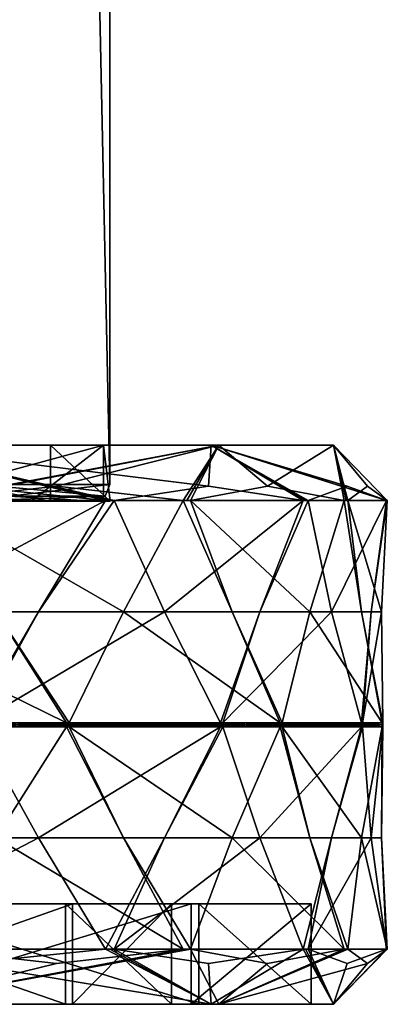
# Model space of a CAD drawing. Header units: millimetres. Extents: x -22 to 22, y 0 to 166.
# Tile 10 of 119: x 15.78 to 22.36, y 0 to 17.61. Entities that reach past the tile are written whole.
import ezdxf

# ---------------------------------------------------------------- set-up
doc = ezdxf.new("R2010")
doc.units = ezdxf.units.MM
doc.header["$LTSCALE"] = 65.185185
for name, color, linetype in [('106', 7, 'CONTINUOUS'), ('107', 7, 'CONTINUOUS'), ('108', 7, 'CONTINUOUS'), ('109', 7, 'CONTINUOUS'), ('11', 7, 'CONTINUOUS'), ('110', 7, 'CONTINUOUS'), ('111', 7, 'CONTINUOUS'), ('124', 7, 'CONTINUOUS'), ('125', 7, 'CONTINUOUS'), ('126', 7, 'CONTINUOUS'), ('127', 7, 'CONTINUOUS'), ('128', 7, 'CONTINUOUS'), ('129', 7, 'CONTINUOUS'), ('14', 7, 'CONTINUOUS'), ('140', 7, 'CONTINUOUS'), ('141', 7, 'CONTINUOUS'), ('142', 7, 'CONTINUOUS'), ('143', 7, 'CONTINUOUS'), ('144', 7, 'CONTINUOUS'), ('145', 7, 'CONTINUOUS'), ('352', 7, 'CONTINUOUS'), ('353', 7, 'CONTINUOUS'), ('354', 7, 'CONTINUOUS'), ('355', 7, 'CONTINUOUS'), ('356', 7, 'CONTINUOUS'), ('43', 7, 'CONTINUOUS'), ('44', 7, 'CONTINUOUS'), ('74', 7, 'CONTINUOUS'), ('77', 7, 'CONTINUOUS'), ('81', 7, 'CONTINUOUS'), ('82', 7, 'CONTINUOUS'), ('83', 7, 'CONTINUOUS'), ('84', 7, 'CONTINUOUS'), ('94', 7, 'CONTINUOUS'), ('95', 7, 'CONTINUOUS'), ('97', 7, 'CONTINUOUS'), ('99', 7, 'CONTINUOUS')]:
    doc.layers.add(name, color=color, linetype=linetype)

msp = doc.modelspace()

# ---------------------------------------------------------------- linework, layer by layer
at = {"layer": '106', "linetype": 'CONTINUOUS'}
for points in [[(17.475, 9.013, 13.993), (17.32, 9.013, 14.184), (16.122, 7.024, 15.359), (17.475, 9.013, 13.993)], [(17.475, 9.013, 13.993), (16.122, 7.024, 15.359), (18.375, 7.024, 12.577), (17.475, 9.013, 13.993)], [(17.475, 9.013, 13.993), (17.398, 9.013, 14.088), (17.32, 9.013, 14.184), (17.475, 9.013, 13.993)], [(15.016, 5.035, 16.621), (19.38, 5.035, 11.232), (18.375, 7.024, 12.577), (15.016, 5.035, 16.621)], [(16.122, 7.024, 15.359), (15.016, 5.035, 16.621), (18.375, 7.024, 12.577), (16.122, 7.024, 15.359)], [(19.38, 5, 11.232), (19.38, 5.035, 11.232), (15.016, 5, 16.622), (19.38, 5, 11.232)], [(15.016, 5, 16.622), (19.38, 5.035, 11.232), (15.016, 5.035, 16.621), (15.016, 5, 16.622)], [(19.38, 4.965, 11.232), (19.38, 5, 11.232), (15.016, 4.965, 16.621), (19.38, 4.965, 11.232)], [(15.016, 4.965, 16.621), (19.38, 5, 11.232), (15.016, 5, 16.622), (15.016, 4.965, 16.621)], [(16.122, 2.976, 15.359), (19.38, 4.965, 11.232), (15.016, 4.965, 16.621), (16.122, 2.976, 15.359)], [(18.375, 2.976, 12.577), (19.38, 4.965, 11.232), (16.122, 2.976, 15.359), (18.375, 2.976, 12.577)], [(17.32, 0.987, 14.184), (18.375, 2.976, 12.577), (16.122, 2.976, 15.359), (17.32, 0.987, 14.184)], [(17.32, 0.987, 14.184), (17.475, 0.987, 13.993), (18.375, 2.976, 12.577), (17.32, 0.987, 14.184)], [(17.32, 0.987, 14.184), (17.398, 0.987, 14.088), (17.475, 0.987, 13.993), (17.32, 0.987, 14.184)]]:
    msp.add_3dface(points, dxfattribs=at)
at = {"layer": '107', "linetype": 'CONTINUOUS'}
for points in [[(20.944, 9.013, 7.908), (20.856, 9.013, 8.138), (20.079, 7.024, 9.625), (20.944, 9.013, 7.908)], [(20.944, 9.013, 7.908), (20.079, 7.024, 9.625), (21.362, 7.024, 6.283), (20.944, 9.013, 7.908)], [(20.944, 9.013, 7.908), (20.9, 9.013, 8.023), (20.856, 9.013, 8.138), (20.944, 9.013, 7.908)], [(19.418, 5.035, 11.168), (21.903, 5.035, 4.694), (21.362, 7.024, 6.283), (19.418, 5.035, 11.168)], [(20.079, 7.024, 9.625), (19.418, 5.035, 11.168), (21.362, 7.024, 6.283), (20.079, 7.024, 9.625)], [(21.903, 5, 4.694), (21.903, 5.035, 4.694), (19.418, 5, 11.168), (21.903, 5, 4.694)], [(19.418, 5, 11.168), (21.903, 5.035, 4.694), (19.418, 5.035, 11.168), (19.418, 5, 11.168)], [(21.903, 4.965, 4.694), (21.903, 5, 4.694), (19.418, 4.965, 11.168), (21.903, 4.965, 4.694)], [(19.418, 4.965, 11.168), (21.903, 5, 4.694), (19.418, 5, 11.168), (19.418, 4.965, 11.168)], [(20.079, 2.976, 9.625), (21.903, 4.965, 4.694), (19.418, 4.965, 11.168), (20.079, 2.976, 9.625)], [(21.362, 2.976, 6.283), (21.903, 4.965, 4.694), (20.079, 2.976, 9.625), (21.362, 2.976, 6.283)], [(20.856, 0.987, 8.138), (21.362, 2.976, 6.283), (20.079, 2.976, 9.625), (20.856, 0.987, 8.138)], [(20.856, 0.987, 8.138), (20.944, 0.987, 7.908), (21.362, 2.976, 6.283), (20.856, 0.987, 8.138)], [(20.856, 0.987, 8.138), (20.9, 0.987, 8.023), (20.944, 0.987, 7.908), (20.856, 0.987, 8.138)]]:
    msp.add_3dface(points, dxfattribs=at)
at = {"layer": '108', "linetype": 'CONTINUOUS'}
for points in [[(22.362, 9.013, 1.049), (22.35, 9.013, 1.295), (22.071, 7.024, 2.949), (22.362, 9.013, 1.049)], [(22.362, 9.013, 1.049), (22.071, 7.024, 2.949), (22.258, 7.024, -0.626), (22.362, 9.013, 1.049)], [(22.362, 9.013, 1.049), (22.356, 9.013, 1.172), (22.35, 9.013, 1.295), (22.362, 9.013, 1.049)], [(21.918, 5.035, 4.621), (22.281, 5.035, -2.304), (22.258, 7.024, -0.626), (21.918, 5.035, 4.621)], [(22.071, 7.024, 2.949), (21.918, 5.035, 4.621), (22.258, 7.024, -0.626), (22.071, 7.024, 2.949)], [(22.281, 5, -2.304), (22.281, 5.035, -2.304), (21.918, 5, 4.621), (22.281, 5, -2.304)], [(21.918, 5, 4.621), (22.281, 5.035, -2.304), (21.918, 5.035, 4.621), (21.918, 5, 4.621)], [(22.281, 4.965, -2.304), (22.281, 5, -2.304), (21.918, 4.965, 4.621), (22.281, 4.965, -2.304)], [(21.918, 4.965, 4.621), (22.281, 5, -2.304), (21.918, 5, 4.621), (21.918, 4.965, 4.621)], [(22.071, 2.976, 2.949), (22.281, 4.965, -2.304), (21.918, 4.965, 4.621), (22.071, 2.976, 2.949)], [(22.258, 2.976, -0.626), (22.281, 4.965, -2.304), (22.071, 2.976, 2.949), (22.258, 2.976, -0.626)], [(22.35, 0.987, 1.295), (22.258, 2.976, -0.626), (22.071, 2.976, 2.949), (22.35, 0.987, 1.295)], [(22.35, 0.987, 1.295), (22.362, 0.987, 1.049), (22.258, 2.976, -0.626), (22.35, 0.987, 1.295)], [(22.35, 0.987, 1.295), (22.356, 0.987, 1.172), (22.362, 0.987, 1.049), (22.35, 0.987, 1.295)]]:
    msp.add_3dface(points, dxfattribs=at)
at = {"layer": '109', "linetype": 'CONTINUOUS'}
for points in [[(21.592, 9.013, -5.913), (21.902, 7.024, -4.015), (20.975, 7.024, -7.474), (21.592, 9.013, -5.913)], [(21.592, 9.013, -5.913), (21.624, 9.013, -5.794), (21.656, 9.013, -5.675), (21.592, 9.013, -5.913)], [(21.592, 9.013, -5.913), (21.656, 9.013, -5.675), (21.902, 7.024, -4.015), (21.592, 9.013, -5.913)], [(22.273, 5.035, -2.379), (20.479, 5.035, -9.077), (20.975, 7.024, -7.474), (22.273, 5.035, -2.379)], [(21.902, 7.024, -4.015), (22.273, 5.035, -2.379), (20.975, 7.024, -7.474), (21.902, 7.024, -4.015)], [(20.479, 5, -9.077), (20.479, 5.035, -9.077), (22.273, 5, -2.378), (20.479, 5, -9.077)], [(22.273, 5, -2.378), (20.479, 5.035, -9.077), (22.273, 5.035, -2.379), (22.273, 5, -2.378)], [(20.479, 4.965, -9.077), (20.479, 5, -9.077), (22.273, 4.965, -2.379), (20.479, 4.965, -9.077)], [(22.273, 4.965, -2.379), (20.479, 5, -9.077), (22.273, 5, -2.378), (22.273, 4.965, -2.379)], [(20.975, 2.976, -7.474), (20.479, 4.965, -9.077), (21.902, 2.976, -4.015), (20.975, 2.976, -7.474)], [(21.902, 2.976, -4.015), (20.479, 4.965, -9.077), (22.273, 4.965, -2.379), (21.902, 2.976, -4.015)], [(21.656, 0.987, -5.675), (21.592, 0.987, -5.913), (20.975, 2.976, -7.474), (21.656, 0.987, -5.675)], [(21.656, 0.987, -5.675), (20.975, 2.976, -7.474), (21.902, 2.976, -4.015), (21.656, 0.987, -5.675)], [(21.656, 0.987, -5.675), (21.624, 0.987, -5.794), (21.592, 0.987, -5.913), (21.656, 0.987, -5.675)]]:
    msp.add_3dface(points, dxfattribs=at)
at = {"layer": '11', "linetype": 'CONTINUOUS'}
for points in [[(17.4, 9.3), (17.4, 118.7), (15.069, 118.7, 8.7), (17.4, 9.3)], [(15.069, 9.3, 8.7), (17.4, 9.3), (15.069, 118.7, 8.7), (15.069, 9.3, 8.7)]]:
    msp.add_3dface(points, dxfattribs=at)
at = {"layer": '110', "linetype": 'CONTINUOUS'}
for points in [[(18.708, 9.013, -12.296), (19.589, 7.024, -10.587), (17.639, 7.024, -13.59), (18.708, 9.013, -12.296)], [(18.708, 9.013, -12.296), (18.775, 9.013, -12.193), (18.842, 9.013, -12.089), (18.708, 9.013, -12.296)], [(18.708, 9.013, -12.296), (18.842, 9.013, -12.089), (19.589, 7.024, -10.587), (18.708, 9.013, -12.296)], [(20.448, 5.035, -9.145), (16.671, 5.035, -14.961), (17.639, 7.024, -13.59), (20.448, 5.035, -9.145)], [(19.589, 7.024, -10.587), (20.448, 5.035, -9.145), (17.639, 7.024, -13.59), (19.589, 7.024, -10.587)], [(16.671, 5, -14.961), (16.671, 5.035, -14.961), (20.448, 5, -9.145), (16.671, 5, -14.961)], [(20.448, 5, -9.145), (16.671, 5.035, -14.961), (20.448, 5.035, -9.145), (20.448, 5, -9.145)], [(16.671, 4.965, -14.961), (16.671, 5, -14.961), (20.448, 4.965, -9.145), (16.671, 4.965, -14.961)], [(20.448, 4.965, -9.145), (16.671, 5, -14.961), (20.448, 5, -9.145), (20.448, 4.965, -9.145)], [(17.639, 2.976, -13.59), (16.671, 4.965, -14.961), (19.589, 2.976, -10.587), (17.639, 2.976, -13.59)], [(19.589, 2.976, -10.587), (16.671, 4.965, -14.961), (20.448, 4.965, -9.145), (19.589, 2.976, -10.587)], [(18.842, 0.987, -12.089), (18.708, 0.987, -12.296), (17.639, 2.976, -13.59), (18.842, 0.987, -12.089)], [(18.842, 0.987, -12.089), (17.639, 2.976, -13.59), (19.589, 2.976, -10.587), (18.842, 0.987, -12.089)], [(18.842, 0.987, -12.089), (18.775, 0.987, -12.193), (18.708, 0.987, -12.296), (18.842, 0.987, -12.089)]]:
    msp.add_3dface(points, dxfattribs=at)
at = {"layer": '111', "linetype": 'CONTINUOUS'}
for points in [[(16.621, 5.035, -15.016), (11.232, 5.035, -19.38), (12.577, 7.024, -18.375), (16.621, 5.035, -15.016)], [(15.359, 7.024, -16.122), (16.621, 5.035, -15.016), (12.577, 7.024, -18.375), (15.359, 7.024, -16.122)], [(11.232, 5, -19.38), (11.232, 5.035, -19.38), (16.622, 5, -15.016), (11.232, 5, -19.38)], [(16.622, 5, -15.016), (11.232, 5.035, -19.38), (16.621, 5.035, -15.016), (16.622, 5, -15.016)], [(11.232, 4.965, -19.38), (11.232, 5, -19.38), (16.621, 4.965, -15.016), (11.232, 4.965, -19.38)], [(16.621, 4.965, -15.016), (11.232, 5, -19.38), (16.622, 5, -15.016), (16.621, 4.965, -15.016)], [(15.359, 2.976, -16.122), (11.232, 4.965, -19.38), (16.621, 4.965, -15.016), (15.359, 2.976, -16.122)]]:
    msp.add_3dface(points, dxfattribs=at)
at = {"layer": '124', "linetype": 'CONTINUOUS'}
for points in [[(13.59, 2.976, 17.639), (16.122, 2.976, 15.359), (15.016, 4.965, 16.621), (13.59, 2.976, 17.639)], [(12.296, 0.987, 18.708), (17.32, 0.987, 14.184), (16.122, 2.976, 15.359), (12.296, 0.987, 18.708)], [(13.59, 2.976, 17.639), (12.296, 0.987, 18.708), (16.122, 2.976, 15.359), (13.59, 2.976, 17.639)], [(12.296, 0.987, 18.708), (14.808, 0.73, 16.446), (17.32, 0.987, 14.184), (12.296, 0.987, 18.708)]]:
    msp.add_3dface(points, dxfattribs=at)
at = {"layer": '125', "linetype": 'CONTINUOUS'}
for points in [[(19.38, 4.965, 11.232), (18.375, 2.976, 12.577), (19.418, 4.965, 11.168), (19.38, 4.965, 11.232)], [(18.375, 2.976, 12.577), (20.079, 2.976, 9.625), (19.418, 4.965, 11.168), (18.375, 2.976, 12.577)], [(19.38, 4.965, 11.232), (19.418, 4.965, 11.168), (19.399, 4.965, 11.2), (19.38, 4.965, 11.232)], [(17.475, 0.987, 13.993), (20.856, 0.987, 8.138), (20.079, 2.976, 9.625), (17.475, 0.987, 13.993)], [(18.375, 2.976, 12.577), (17.475, 0.987, 13.993), (20.079, 2.976, 9.625), (18.375, 2.976, 12.577)], [(17.475, 0.987, 13.993), (19.165, 0.73, 11.065), (20.856, 0.987, 8.138), (17.475, 0.987, 13.993)]]:
    msp.add_3dface(points, dxfattribs=at)
at = {"layer": '126', "linetype": 'CONTINUOUS'}
for points in [[(21.903, 4.965, 4.694), (21.362, 2.976, 6.283), (21.918, 4.965, 4.621), (21.903, 4.965, 4.694)], [(21.362, 2.976, 6.283), (22.071, 2.976, 2.949), (21.918, 4.965, 4.621), (21.362, 2.976, 6.283)], [(21.903, 4.965, 4.694), (21.918, 4.965, 4.621), (21.911, 4.965, 4.657), (21.903, 4.965, 4.694)], [(20.944, 0.987, 7.908), (22.35, 0.987, 1.295), (22.071, 2.976, 2.949), (20.944, 0.987, 7.908)], [(21.362, 2.976, 6.283), (20.944, 0.987, 7.908), (22.071, 2.976, 2.949), (21.362, 2.976, 6.283)], [(20.944, 0.987, 7.908), (21.647, 0.73, 4.601), (22.35, 0.987, 1.295), (20.944, 0.987, 7.908)]]:
    msp.add_3dface(points, dxfattribs=at)
at = {"layer": '127', "linetype": 'CONTINUOUS'}
for points in [[(22.258, 2.976, -0.626), (21.902, 2.976, -4.015), (22.273, 4.965, -2.379), (22.258, 2.976, -0.626)], [(22.281, 4.965, -2.304), (22.258, 2.976, -0.626), (22.273, 4.965, -2.379), (22.281, 4.965, -2.304)], [(22.281, 4.965, -2.304), (22.273, 4.965, -2.379), (22.277, 4.965, -2.341), (22.281, 4.965, -2.304)], [(22.362, 0.987, 1.049), (21.656, 0.987, -5.675), (21.902, 2.976, -4.015), (22.362, 0.987, 1.049)], [(22.258, 2.976, -0.626), (22.362, 0.987, 1.049), (21.902, 2.976, -4.015), (22.258, 2.976, -0.626)], [(22.362, 0.987, 1.049), (22.009, 0.73, -2.313), (21.656, 0.987, -5.675), (22.362, 0.987, 1.049)]]:
    msp.add_3dface(points, dxfattribs=at)
at = {"layer": '128', "linetype": 'CONTINUOUS'}
for points in [[(20.975, 2.976, -7.474), (19.589, 2.976, -10.587), (20.448, 4.965, -9.145), (20.975, 2.976, -7.474)], [(20.479, 4.965, -9.077), (20.975, 2.976, -7.474), (20.448, 4.965, -9.145), (20.479, 4.965, -9.077)], [(20.479, 4.965, -9.077), (20.448, 4.965, -9.145), (20.463, 4.965, -9.111), (20.479, 4.965, -9.077)], [(21.592, 0.987, -5.913), (18.842, 0.987, -12.089), (19.589, 2.976, -10.587), (21.592, 0.987, -5.913)], [(20.975, 2.976, -7.474), (21.592, 0.987, -5.913), (19.589, 2.976, -10.587), (20.975, 2.976, -7.474)], [(21.592, 0.987, -5.913), (20.217, 0.73, -9.001), (18.842, 0.987, -12.089), (21.592, 0.987, -5.913)]]:
    msp.add_3dface(points, dxfattribs=at)
at = {"layer": '129', "linetype": 'CONTINUOUS'}
for points in [[(17.639, 2.976, -13.59), (15.359, 2.976, -16.122), (16.621, 4.965, -15.016), (17.639, 2.976, -13.59)], [(16.671, 4.965, -14.961), (17.639, 2.976, -13.59), (16.621, 4.965, -15.016), (16.671, 4.965, -14.961)], [(16.671, 4.965, -14.961), (16.621, 4.965, -15.016), (16.646, 4.965, -14.989), (16.671, 4.965, -14.961)], [(18.708, 0.987, -12.296), (14.184, 0.987, -17.32), (15.359, 2.976, -16.122), (18.708, 0.987, -12.296)], [(17.639, 2.976, -13.59), (18.708, 0.987, -12.296), (15.359, 2.976, -16.122), (17.639, 2.976, -13.59)], [(14.184, 0.987, -17.32), (18.708, 0.987, -12.296), (16.446, 0.73, -14.808), (14.184, 0.987, -17.32)]]:
    msp.add_3dface(points, dxfattribs=at)
at = {"layer": '14', "linetype": 'CONTINUOUS'}
for points in [[(17.4, 118.7), (17.4, 9.3), (15.069, 9.3, -8.7), (17.4, 118.7)], [(17.4, 118.7), (15.069, 9.3, -8.7), (15.069, 118.7, -8.7), (17.4, 118.7)]]:
    msp.add_3dface(points, dxfattribs=at)
at = {"layer": '140', "linetype": 'CONTINUOUS'}
for points in [[(17.32, 9.013, 14.184), (14.808, 9.27, 16.446), (12.296, 9.013, 18.708), (17.32, 9.013, 14.184)], [(17.32, 9.013, 14.184), (12.296, 9.013, 18.708), (13.59, 7.024, 17.639), (17.32, 9.013, 14.184)], [(17.32, 9.013, 14.184), (13.59, 7.024, 17.639), (16.122, 7.024, 15.359), (17.32, 9.013, 14.184)], [(13.59, 7.024, 17.639), (14.961, 5.035, 16.671), (16.122, 7.024, 15.359), (13.59, 7.024, 17.639)], [(14.961, 5.035, 16.671), (15.016, 5.035, 16.621), (16.122, 7.024, 15.359), (14.961, 5.035, 16.671)]]:
    msp.add_3dface(points, dxfattribs=at)
at = {"layer": '141', "linetype": 'CONTINUOUS'}
for points in [[(20.856, 9.013, 8.138), (19.165, 9.27, 11.065), (17.475, 9.013, 13.993), (20.856, 9.013, 8.138)], [(20.856, 9.013, 8.138), (17.475, 9.013, 13.993), (18.375, 7.024, 12.577), (20.856, 9.013, 8.138)], [(20.856, 9.013, 8.138), (18.375, 7.024, 12.577), (20.079, 7.024, 9.625), (20.856, 9.013, 8.138)], [(18.375, 7.024, 12.577), (19.38, 5.035, 11.232), (20.079, 7.024, 9.625), (18.375, 7.024, 12.577)], [(19.38, 5.035, 11.232), (19.418, 5.035, 11.168), (20.079, 7.024, 9.625), (19.38, 5.035, 11.232)], [(19.418, 5.035, 11.168), (19.38, 5.035, 11.232), (19.399, 5.035, 11.2), (19.418, 5.035, 11.168)]]:
    msp.add_3dface(points, dxfattribs=at)
at = {"layer": '142', "linetype": 'CONTINUOUS'}
for points in [[(22.35, 9.013, 1.295), (21.647, 9.27, 4.601), (20.944, 9.013, 7.908), (22.35, 9.013, 1.295)], [(22.35, 9.013, 1.295), (20.944, 9.013, 7.908), (21.362, 7.024, 6.283), (22.35, 9.013, 1.295)], [(22.35, 9.013, 1.295), (21.362, 7.024, 6.283), (22.071, 7.024, 2.949), (22.35, 9.013, 1.295)], [(21.362, 7.024, 6.283), (21.903, 5.035, 4.694), (22.071, 7.024, 2.949), (21.362, 7.024, 6.283)], [(21.903, 5.035, 4.694), (21.918, 5.035, 4.621), (22.071, 7.024, 2.949), (21.903, 5.035, 4.694)], [(21.918, 5.035, 4.621), (21.903, 5.035, 4.694), (21.911, 5.035, 4.657), (21.918, 5.035, 4.621)]]:
    msp.add_3dface(points, dxfattribs=at)
at = {"layer": '143', "linetype": 'CONTINUOUS'}
for points in [[(21.656, 9.013, -5.675), (22.009, 9.27, -2.313), (22.362, 9.013, 1.049), (21.656, 9.013, -5.675)], [(21.656, 9.013, -5.675), (22.362, 9.013, 1.049), (22.258, 7.024, -0.626), (21.656, 9.013, -5.675)], [(21.656, 9.013, -5.675), (22.258, 7.024, -0.626), (21.902, 7.024, -4.015), (21.656, 9.013, -5.675)], [(22.258, 7.024, -0.626), (22.281, 5.035, -2.304), (21.902, 7.024, -4.015), (22.258, 7.024, -0.626)], [(22.281, 5.035, -2.304), (22.273, 5.035, -2.379), (21.902, 7.024, -4.015), (22.281, 5.035, -2.304)], [(22.273, 5.035, -2.379), (22.281, 5.035, -2.304), (22.277, 5.035, -2.341), (22.273, 5.035, -2.379)]]:
    msp.add_3dface(points, dxfattribs=at)
at = {"layer": '144', "linetype": 'CONTINUOUS'}
for points in [[(18.842, 9.013, -12.089), (20.217, 9.27, -9.001), (21.592, 9.013, -5.913), (18.842, 9.013, -12.089)], [(18.842, 9.013, -12.089), (21.592, 9.013, -5.913), (20.975, 7.024, -7.474), (18.842, 9.013, -12.089)], [(18.842, 9.013, -12.089), (20.975, 7.024, -7.474), (19.589, 7.024, -10.587), (18.842, 9.013, -12.089)], [(20.975, 7.024, -7.474), (20.479, 5.035, -9.077), (19.589, 7.024, -10.587), (20.975, 7.024, -7.474)], [(20.479, 5.035, -9.077), (20.448, 5.035, -9.145), (19.589, 7.024, -10.587), (20.479, 5.035, -9.077)], [(20.448, 5.035, -9.145), (20.479, 5.035, -9.077), (20.463, 5.035, -9.111), (20.448, 5.035, -9.145)]]:
    msp.add_3dface(points, dxfattribs=at)
at = {"layer": '145', "linetype": 'CONTINUOUS'}
for points in [[(18.708, 9.013, -12.296), (14.184, 9.013, -17.32), (16.446, 9.27, -14.808), (18.708, 9.013, -12.296)], [(14.184, 9.013, -17.32), (18.708, 9.013, -12.296), (17.639, 7.024, -13.59), (14.184, 9.013, -17.32)], [(14.184, 9.013, -17.32), (17.639, 7.024, -13.59), (15.359, 7.024, -16.122), (14.184, 9.013, -17.32)], [(17.639, 7.024, -13.59), (16.671, 5.035, -14.961), (15.359, 7.024, -16.122), (17.639, 7.024, -13.59)], [(16.671, 5.035, -14.961), (16.621, 5.035, -15.016), (15.359, 7.024, -16.122), (16.671, 5.035, -14.961)], [(16.621, 5.035, -15.016), (16.671, 5.035, -14.961), (16.646, 5.035, -14.989), (16.621, 5.035, -15.016)]]:
    msp.add_3dface(points, dxfattribs=at)
at = {"layer": '352', "linetype": 'CONTINUOUS'}
for points in [[(19.38, 5.035, 11.232), (19.38, 5, 11.232), (19.399, 4.965, 11.2), (19.38, 5.035, 11.232)], [(19.38, 5.035, 11.232), (19.399, 4.965, 11.2), (19.399, 5.035, 11.2), (19.38, 5.035, 11.232)], [(19.38, 5, 11.232), (19.38, 4.965, 11.232), (19.399, 4.965, 11.2), (19.38, 5, 11.232)], [(19.418, 4.965, 11.168), (19.418, 5, 11.168), (19.399, 5.035, 11.2), (19.418, 4.965, 11.168)], [(19.399, 4.965, 11.2), (19.418, 4.965, 11.168), (19.399, 5.035, 11.2), (19.399, 4.965, 11.2)], [(19.418, 5, 11.168), (19.418, 5.035, 11.168), (19.399, 5.035, 11.2), (19.418, 5, 11.168)]]:
    msp.add_3dface(points, dxfattribs=at)
at = {"layer": '353', "linetype": 'CONTINUOUS'}
for points in [[(21.903, 5.035, 4.694), (21.903, 5, 4.694), (21.911, 4.965, 4.657), (21.903, 5.035, 4.694)], [(21.903, 5.035, 4.694), (21.911, 4.965, 4.657), (21.911, 5.035, 4.657), (21.903, 5.035, 4.694)], [(21.903, 5, 4.694), (21.903, 4.965, 4.694), (21.911, 4.965, 4.657), (21.903, 5, 4.694)], [(21.918, 4.965, 4.621), (21.918, 5, 4.621), (21.911, 5.035, 4.657), (21.918, 4.965, 4.621)], [(21.911, 4.965, 4.657), (21.918, 4.965, 4.621), (21.911, 5.035, 4.657), (21.911, 4.965, 4.657)], [(21.918, 5, 4.621), (21.918, 5.035, 4.621), (21.911, 5.035, 4.657), (21.918, 5, 4.621)]]:
    msp.add_3dface(points, dxfattribs=at)
at = {"layer": '354', "linetype": 'CONTINUOUS'}
for points in [[(22.273, 4.965, -2.379), (22.273, 5, -2.378), (22.277, 5.035, -2.341), (22.273, 4.965, -2.379)], [(22.277, 4.965, -2.341), (22.273, 4.965, -2.379), (22.277, 5.035, -2.341), (22.277, 4.965, -2.341)], [(22.273, 5, -2.378), (22.273, 5.035, -2.379), (22.277, 5.035, -2.341), (22.273, 5, -2.378)], [(22.281, 5.035, -2.304), (22.281, 5, -2.304), (22.277, 4.965, -2.341), (22.281, 5.035, -2.304)], [(22.281, 5.035, -2.304), (22.277, 4.965, -2.341), (22.277, 5.035, -2.341), (22.281, 5.035, -2.304)], [(22.281, 5, -2.304), (22.281, 4.965, -2.304), (22.277, 4.965, -2.341), (22.281, 5, -2.304)]]:
    msp.add_3dface(points, dxfattribs=at)
at = {"layer": '355', "linetype": 'CONTINUOUS'}
for points in [[(20.448, 4.965, -9.145), (20.448, 5, -9.145), (20.463, 5.035, -9.111), (20.448, 4.965, -9.145)], [(20.463, 4.965, -9.111), (20.448, 4.965, -9.145), (20.463, 5.035, -9.111), (20.463, 4.965, -9.111)], [(20.448, 5, -9.145), (20.448, 5.035, -9.145), (20.463, 5.035, -9.111), (20.448, 5, -9.145)], [(20.479, 5.035, -9.077), (20.479, 5, -9.077), (20.463, 4.965, -9.111), (20.479, 5.035, -9.077)], [(20.479, 5.035, -9.077), (20.463, 4.965, -9.111), (20.463, 5.035, -9.111), (20.479, 5.035, -9.077)], [(20.479, 5, -9.077), (20.479, 4.965, -9.077), (20.463, 4.965, -9.111), (20.479, 5, -9.077)]]:
    msp.add_3dface(points, dxfattribs=at)
at = {"layer": '356', "linetype": 'CONTINUOUS'}
for points in [[(16.621, 4.965, -15.016), (16.622, 5, -15.016), (16.646, 5.035, -14.989), (16.621, 4.965, -15.016)], [(16.646, 4.965, -14.989), (16.621, 4.965, -15.016), (16.646, 5.035, -14.989), (16.646, 4.965, -14.989)], [(16.622, 5, -15.016), (16.621, 5.035, -15.016), (16.646, 5.035, -14.989), (16.622, 5, -15.016)], [(16.671, 5.035, -14.961), (16.671, 5, -14.961), (16.646, 4.965, -14.989), (16.671, 5.035, -14.961)], [(16.671, 5.035, -14.961), (16.646, 4.965, -14.989), (16.646, 5.035, -14.989), (16.671, 5.035, -14.961)], [(16.671, 5, -14.961), (16.671, 4.965, -14.961), (16.646, 4.965, -14.989), (16.671, 5, -14.961)]]:
    msp.add_3dface(points, dxfattribs=at)
at = {"layer": '43', "linetype": 'CONTINUOUS'}
for points in [[(17.4, 9.3), (15.069, 9.3, 8.7), (17.312, 9.088), (17.4, 9.3)], [(15.069, 9.3, 8.7), (15.598, 9.088, 7.511), (17.312, 9.088), (15.069, 9.3, 8.7)], [(17.1, 9), (15.598, 9.088, 7.511), (14.809, 9, 8.55), (17.1, 9)], [(17.312, 9.088), (15.598, 9.088, 7.511), (17.1, 9), (17.312, 9.088)]]:
    msp.add_3dface(points, dxfattribs=at)
at = {"layer": '44', "linetype": 'CONTINUOUS'}
for points in [[(15.069, 9.3, -8.7), (17.4, 9.3), (15.598, 9.088, -7.511), (15.069, 9.3, -8.7)], [(17.4, 9.3), (17.312, 9.088), (15.598, 9.088, -7.511), (17.4, 9.3)], [(17.312, 9.088), (17.1, 9), (14.809, 9, -8.55), (17.312, 9.088)], [(15.598, 9.088, -7.511), (17.312, 9.088), (14.809, 9, -8.55), (15.598, 9.088, -7.511)]]:
    msp.add_3dface(points, dxfattribs=at)
at = {"layer": '74', "linetype": 'CONTINUOUS'}
for points in [[(19.211, 0, 9.429), (13.217, 0, 16.83), (12.97, 0, 16.516), (19.211, 0, 9.429)], [(18.852, 0, 9.253), (19.211, 0, 9.429), (12.97, 0, 16.516), (18.852, 0, 9.253)], [(13.467, 0, -16.631), (19.35, 0, -9.141), (13.216, 0, -16.32), (13.467, 0, -16.631)], [(13.216, 0, -16.32), (19.35, 0, -9.141), (18.988, 0, -8.97), (13.216, 0, -16.32)], [(21.399, 0, 0.16), (19.211, 0, 9.429), (18.852, 0, 9.253), (21.399, 0, 0.16)], [(20.999, 0, 0.157), (21.399, 0, 0.16), (18.852, 0, 9.253), (20.999, 0, 0.157)], [(18.988, 0, -8.97), (19.35, 0, -9.141), (20.999, 0, 0.157), (18.988, 0, -8.97)], [(19.35, 0, -9.141), (21.399, 0, 0.16), (20.999, 0, 0.157), (19.35, 0, -9.141)]]:
    msp.add_3dface(points, dxfattribs=at)
at = {"layer": '77', "linetype": 'CONTINUOUS'}
for points in [[(16.338, 10, -6.271), (13.467, 10, -16.631), (11.013, 10, -13.6), (16.338, 10, -6.271)], [(19.211, 10, 9.429), (21.399, 10, 0.16), (13.217, 10, 16.83), (19.211, 10, 9.429)], [(13.217, 10, 16.83), (21.399, 10, 0.16), (13.6, 10, 11.013), (13.217, 10, 16.83)], [(19.35, 10, -9.141), (13.467, 10, -16.631), (16.338, 10, -6.271), (19.35, 10, -9.141)], [(13.6, 10, 11.013), (21.399, 10, 0.16), (17.285, 10, 2.737), (13.6, 10, 11.013)], [(17.285, 10, 2.737), (19.35, 10, -9.141), (16.338, 10, -6.271), (17.285, 10, 2.737)], [(21.399, 10, 0.16), (19.35, 10, -9.141), (17.285, 10, 2.737), (21.399, 10, 0.16)]]:
    msp.add_3dface(points, dxfattribs=at)
at = {"layer": '81', "linetype": 'CONTINUOUS'}
for points in [[(18.852, 0, 9.253), (12.97, 0, 16.516), (18.852, 1.8, 9.253), (18.852, 0, 9.253)], [(18.852, 1.8, 9.253), (12.97, 0, 16.516), (12.97, 1.8, 16.516), (18.852, 1.8, 9.253)], [(13.216, 0, -16.32), (18.988, 0, -8.97), (13.216, 1.8, -16.32), (13.216, 0, -16.32)], [(13.216, 1.8, -16.32), (18.988, 0, -8.97), (18.988, 1.8, -8.97), (13.216, 1.8, -16.32)], [(20.999, 0, 0.157), (18.852, 0, 9.253), (20.999, 1.8, 0.157), (20.999, 0, 0.157)], [(20.999, 1.8, 0.157), (18.852, 0, 9.253), (18.852, 1.8, 9.253), (20.999, 1.8, 0.157)], [(18.988, 0, -8.97), (20.999, 0, 0.157), (18.988, 1.8, -8.97), (18.988, 0, -8.97)], [(18.988, 1.8, -8.97), (20.999, 0, 0.157), (20.999, 1.8, 0.157), (18.988, 1.8, -8.97)]]:
    msp.add_3dface(points, dxfattribs=at)
at = {"layer": '82', "linetype": 'CONTINUOUS'}
for points in [[(18.852, 1.8, 9.253), (12.97, 1.8, 16.516), (4.52, 1.8, 20.508), (18.852, 1.8, 9.253)], [(18.852, 1.8, 9.253), (4.52, 1.8, 20.508), (11.426, 1.8, 14.55), (18.852, 1.8, 9.253)], [(16.607, 1.8, 8.151), (18.852, 1.8, 9.253), (11.426, 1.8, 14.55), (16.607, 1.8, 8.151)], [(13.216, 1.8, -16.32), (18.988, 1.8, -8.97), (11.642, 1.8, -14.377), (13.216, 1.8, -16.32)], [(11.642, 1.8, -14.377), (18.988, 1.8, -8.97), (16.727, 1.8, -7.902), (11.642, 1.8, -14.377)], [(20.999, 1.8, 0.157), (18.852, 1.8, 9.253), (16.607, 1.8, 8.151), (20.999, 1.8, 0.157)], [(18.499, 1.8, 0.138), (20.999, 1.8, 0.157), (16.607, 1.8, 8.151), (18.499, 1.8, 0.138)], [(16.727, 1.8, -7.902), (18.988, 1.8, -8.97), (18.499, 1.8, 0.138), (16.727, 1.8, -7.902)], [(18.988, 1.8, -8.97), (20.999, 1.8, 0.157), (18.499, 1.8, 0.138), (18.988, 1.8, -8.97)]]:
    msp.add_3dface(points, dxfattribs=at)
at = {"layer": '83', "linetype": 'CONTINUOUS'}
for points in [[(16.607, 1.8, 8.151), (11.426, 1.8, 14.55), (16.607, 0, 8.151), (16.607, 1.8, 8.151)], [(16.607, 0, 8.151), (11.426, 1.8, 14.55), (11.426, 0, 14.55), (16.607, 0, 8.151)], [(11.642, 1.8, -14.377), (16.727, 1.8, -7.902), (11.642, 0, -14.377), (11.642, 1.8, -14.377)], [(11.642, 0, -14.377), (16.727, 1.8, -7.902), (16.727, 0, -7.902), (11.642, 0, -14.377)], [(18.499, 1.8, 0.138), (16.607, 1.8, 8.151), (18.499, 0, 0.138), (18.499, 1.8, 0.138)], [(18.499, 0, 0.138), (16.607, 1.8, 8.151), (16.607, 0, 8.151), (18.499, 0, 0.138)], [(16.727, 1.8, -7.902), (18.499, 1.8, 0.138), (16.727, 0, -7.902), (16.727, 1.8, -7.902)], [(16.727, 0, -7.902), (18.499, 1.8, 0.138), (18.499, 0, 0.138), (16.727, 0, -7.902)]]:
    msp.add_3dface(points, dxfattribs=at)
at = {"layer": '84', "linetype": 'CONTINUOUS'}
for points in [[(8.369, 0, 11.223), (18.499, 0, 0.138), (3.982, 0, 18.066), (8.369, 0, 11.223)], [(18.499, 0, 0.138), (16.607, 0, 8.151), (3.982, 0, 18.066), (18.499, 0, 0.138)], [(16.607, 0, 8.151), (11.426, 0, 14.55), (3.982, 0, 18.066), (16.607, 0, 8.151)], [(8.369, 0, 11.223), (12.718, 0, 5.853), (18.499, 0, 0.138), (8.369, 0, 11.223)], [(11.815, 0, -7.511), (11.642, 0, -14.377), (16.727, 0, -7.902), (11.815, 0, -7.511)], [(13.968, 0, -0.944), (11.815, 0, -7.511), (16.727, 0, -7.902), (13.968, 0, -0.944)], [(12.718, 0, 5.853), (13.968, 0, -0.944), (18.499, 0, 0.138), (12.718, 0, 5.853)], [(13.968, 0, -0.944), (16.727, 0, -7.902), (18.499, 0, 0.138), (13.968, 0, -0.944)]]:
    msp.add_3dface(points, dxfattribs=at)
at = {"layer": '94', "linetype": 'CONTINUOUS'}
for points in [[(14.809, 9, 8.55), (13.6, 9, 11.013), (15.987, 9, 7.118), (14.809, 9, 8.55)], [(14.158, 9, -10.286), (14.809, 9, -8.55), (16.338, 9, -6.271), (14.158, 9, -10.286)], [(17.1, 9), (14.809, 9, 8.55), (17.285, 9, 2.738), (17.1, 9)], [(14.809, 9, -8.55), (17.1, 9), (16.338, 9, -6.271), (14.809, 9, -8.55)], [(17.285, 9, 2.738), (14.809, 9, 8.55), (15.987, 9, 7.118), (17.285, 9, 2.738)], [(16.338, 9, -6.271), (17.1, 9), (17.404, 9, -1.829), (16.338, 9, -6.271)], [(17.404, 9, -1.829), (17.1, 9), (17.285, 9, 2.738), (17.404, 9, -1.829)]]:
    msp.add_3dface(points, dxfattribs=at)
at = {"layer": '95', "linetype": 'CONTINUOUS'}
for points in [[(16.338, 10, -6.271), (11.013, 10, -13.6), (16.338, 9, -6.271), (16.338, 10, -6.271)], [(11.013, 10, -13.6), (14.158, 9, -10.286), (16.338, 9, -6.271), (11.013, 10, -13.6)], [(13.6, 10, 11.013), (17.285, 10, 2.737), (13.6, 9, 11.013), (13.6, 10, 11.013)], [(13.6, 9, 11.013), (17.285, 10, 2.737), (15.987, 9, 7.118), (13.6, 9, 11.013)], [(17.285, 10, 2.737), (17.285, 9, 2.738), (15.987, 9, 7.118), (17.285, 10, 2.737)], [(17.285, 10, 2.737), (16.338, 10, -6.271), (17.404, 9, -1.829), (17.285, 10, 2.737)], [(16.338, 10, -6.271), (16.338, 9, -6.271), (17.404, 9, -1.829), (16.338, 10, -6.271)], [(17.285, 10, 2.737), (17.404, 9, -1.829), (17.285, 9, 2.738), (17.285, 10, 2.737)]]:
    msp.add_3dface(points, dxfattribs=at)
at = {"layer": '97', "linetype": 'CONTINUOUS'}
for points in [[(19.211, 10, 9.429), (13.217, 10, 16.83), (19.165, 9.27, 11.065), (19.211, 10, 9.429)], [(19.165, 9.27, 11.065), (13.217, 10, 16.83), (17.475, 9.013, 13.993), (19.165, 9.27, 11.065)], [(17.475, 9.013, 13.993), (13.217, 10, 16.83), (17.398, 9.013, 14.088), (17.475, 9.013, 13.993)], [(17.398, 9.013, 14.088), (13.217, 10, 16.83), (17.32, 9.013, 14.184), (17.398, 9.013, 14.088)], [(17.32, 9.013, 14.184), (13.217, 10, 16.83), (14.808, 9.27, 16.446), (17.32, 9.013, 14.184)], [(13.467, 10, -16.631), (19.35, 10, -9.141), (14.088, 9.013, -17.398), (13.467, 10, -16.631)], [(14.088, 9.013, -17.398), (19.35, 10, -9.141), (14.136, 9.013, -17.359), (14.088, 9.013, -17.398)], [(14.136, 9.013, -17.359), (19.35, 10, -9.141), (14.184, 9.013, -17.32), (14.136, 9.013, -17.359)], [(14.184, 9.013, -17.32), (19.35, 10, -9.141), (16.446, 9.27, -14.808), (14.184, 9.013, -17.32)], [(19.35, 10, -9.141), (18.708, 9.013, -12.296), (16.446, 9.27, -14.808), (19.35, 10, -9.141)], [(18.708, 9.013, -12.296), (19.35, 10, -9.141), (18.775, 9.013, -12.193), (18.708, 9.013, -12.296)], [(18.775, 9.013, -12.193), (19.35, 10, -9.141), (18.842, 9.013, -12.089), (18.775, 9.013, -12.193)], [(18.842, 9.013, -12.089), (19.35, 10, -9.141), (20.217, 9.27, -9.001), (18.842, 9.013, -12.089)], [(20.856, 9.013, 8.138), (19.211, 10, 9.429), (19.165, 9.27, 11.065), (20.856, 9.013, 8.138)], [(21.399, 10, 0.16), (19.211, 10, 9.429), (22.362, 9.013, 1.049), (21.399, 10, 0.16)], [(22.362, 9.013, 1.049), (19.211, 10, 9.429), (22.356, 9.013, 1.172), (22.362, 9.013, 1.049)], [(22.356, 9.013, 1.172), (19.211, 10, 9.429), (22.35, 9.013, 1.295), (22.356, 9.013, 1.172)], [(22.35, 9.013, 1.295), (19.211, 10, 9.429), (21.647, 9.27, 4.601), (22.35, 9.013, 1.295)], [(21.647, 9.27, 4.601), (19.211, 10, 9.429), (20.944, 9.013, 7.908), (21.647, 9.27, 4.601)], [(20.944, 9.013, 7.908), (19.211, 10, 9.429), (20.9, 9.013, 8.023), (20.944, 9.013, 7.908)], [(20.9, 9.013, 8.023), (19.211, 10, 9.429), (20.856, 9.013, 8.138), (20.9, 9.013, 8.023)], [(19.35, 10, -9.141), (21.399, 10, 0.16), (20.217, 9.27, -9.001), (19.35, 10, -9.141)], [(20.217, 9.27, -9.001), (21.399, 10, 0.16), (21.592, 9.013, -5.913), (20.217, 9.27, -9.001)], [(21.592, 9.013, -5.913), (21.399, 10, 0.16), (21.624, 9.013, -5.794), (21.592, 9.013, -5.913)], [(21.624, 9.013, -5.794), (21.399, 10, 0.16), (21.656, 9.013, -5.675), (21.624, 9.013, -5.794)], [(21.656, 9.013, -5.675), (21.399, 10, 0.16), (22.009, 9.27, -2.313), (21.656, 9.013, -5.675)], [(22.009, 9.27, -2.313), (21.399, 10, 0.16), (22.362, 9.013, 1.049), (22.009, 9.27, -2.313)]]:
    msp.add_3dface(points, dxfattribs=at)
at = {"layer": '99', "linetype": 'CONTINUOUS'}
for points in [[(19.35, 0, -9.141), (13.467, 0, -16.631), (18.842, 0.987, -12.089), (19.35, 0, -9.141)], [(13.467, 0, -16.631), (14.184, 0.987, -17.32), (16.446, 0.73, -14.808), (13.467, 0, -16.631)], [(18.842, 0.987, -12.089), (13.467, 0, -16.631), (18.775, 0.987, -12.193), (18.842, 0.987, -12.089)], [(18.775, 0.987, -12.193), (13.467, 0, -16.631), (18.708, 0.987, -12.296), (18.775, 0.987, -12.193)], [(18.708, 0.987, -12.296), (13.467, 0, -16.631), (16.446, 0.73, -14.808), (18.708, 0.987, -12.296)], [(14.808, 0.73, 16.446), (19.211, 0, 9.429), (17.32, 0.987, 14.184), (14.808, 0.73, 16.446)], [(17.32, 0.987, 14.184), (19.211, 0, 9.429), (17.398, 0.987, 14.088), (17.32, 0.987, 14.184)], [(17.398, 0.987, 14.088), (19.211, 0, 9.429), (17.475, 0.987, 13.993), (17.398, 0.987, 14.088)], [(17.475, 0.987, 13.993), (19.211, 0, 9.429), (19.165, 0.73, 11.065), (17.475, 0.987, 13.993)], [(20.217, 0.73, -9.001), (19.35, 0, -9.141), (18.842, 0.987, -12.089), (20.217, 0.73, -9.001)], [(19.165, 0.73, 11.065), (19.211, 0, 9.429), (20.856, 0.987, 8.138), (19.165, 0.73, 11.065)], [(19.211, 0, 9.429), (21.399, 0, 0.16), (20.856, 0.987, 8.138), (19.211, 0, 9.429)], [(22.009, 0.73, -2.313), (19.35, 0, -9.141), (21.656, 0.987, -5.675), (22.009, 0.73, -2.313)], [(21.656, 0.987, -5.675), (19.35, 0, -9.141), (21.624, 0.987, -5.794), (21.656, 0.987, -5.675)], [(21.624, 0.987, -5.794), (19.35, 0, -9.141), (21.592, 0.987, -5.913), (21.624, 0.987, -5.794)], [(21.592, 0.987, -5.913), (19.35, 0, -9.141), (20.217, 0.73, -9.001), (21.592, 0.987, -5.913)], [(20.856, 0.987, 8.138), (21.399, 0, 0.16), (20.9, 0.987, 8.023), (20.856, 0.987, 8.138)], [(20.9, 0.987, 8.023), (21.399, 0, 0.16), (20.944, 0.987, 7.908), (20.9, 0.987, 8.023)], [(20.944, 0.987, 7.908), (21.399, 0, 0.16), (21.647, 0.73, 4.601), (20.944, 0.987, 7.908)], [(21.647, 0.73, 4.601), (21.399, 0, 0.16), (22.35, 0.987, 1.295), (21.647, 0.73, 4.601)], [(22.35, 0.987, 1.295), (21.399, 0, 0.16), (22.356, 0.987, 1.172), (22.35, 0.987, 1.295)], [(22.356, 0.987, 1.172), (21.399, 0, 0.16), (22.362, 0.987, 1.049), (22.356, 0.987, 1.172)], [(22.362, 0.987, 1.049), (21.399, 0, 0.16), (22.009, 0.73, -2.313), (22.362, 0.987, 1.049)], [(13.217, 0, 16.83), (19.211, 0, 9.429), (14.808, 0.73, 16.446), (13.217, 0, 16.83)], [(21.399, 0, 0.16), (19.35, 0, -9.141), (22.009, 0.73, -2.313), (21.399, 0, 0.16)]]:
    msp.add_3dface(points, dxfattribs=at)

doc.saveas('drawing.dxf')
